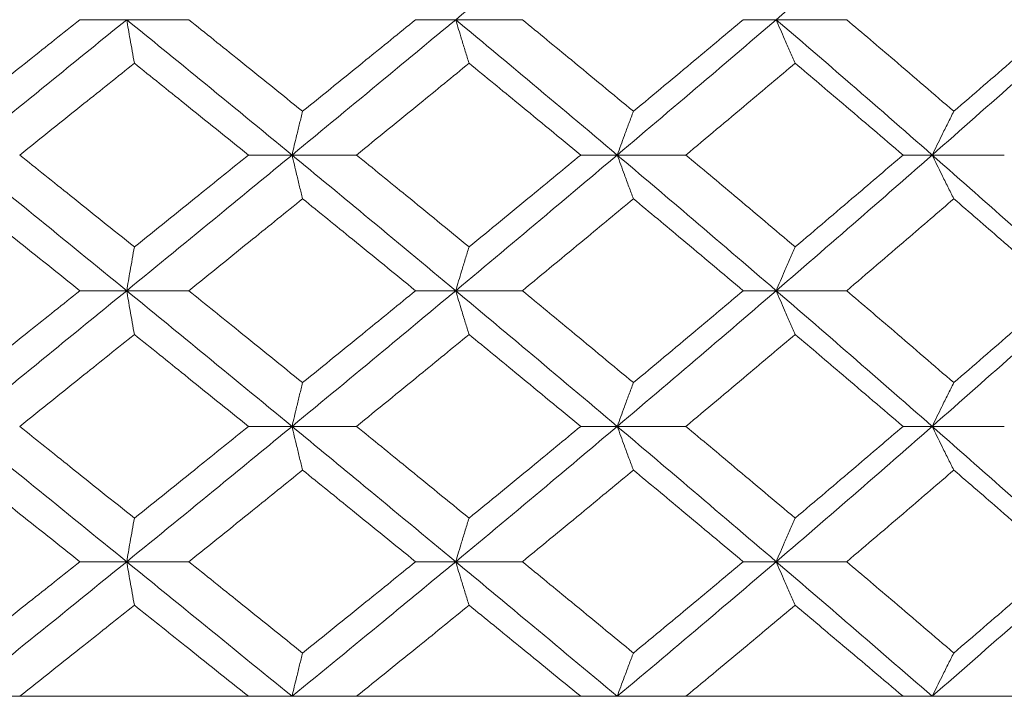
# Model space of a CAD drawing. Header units: inches. Extents: x -4 to 22.9, y -7.2 to 15.7.
# Tile 88 of 127: x 12.812 to 13.256, y 2.512 to 2.817. Entities that reach past the tile are written whole.
import ezdxf

# ---------------------------------------------------------------- set-up
doc = ezdxf.new("R2010")
doc.units = ezdxf.units.IN
doc.header["$MEASUREMENT"] = 0

msp = doc.modelspace()

# ---------------------------------------------------------------- linework, layer by layer
at = {"color": 7, "linetype": 'Continuous', "lineweight": 15}
for p, q in [((12.86062, 2.8167), (12.83951, 2.8167)), ((12.86062, 2.8167), (12.88861, 2.8167)), ((13.0089, 2.8167), (12.99083, 2.8167)), ((13.0089, 2.8167), (13.03895, 2.8167)), ((13.15336, 2.8167), (13.13853, 2.8167)), ((13.15336, 2.8167), (13.18513, 2.8167)), ((12.93514, 2.75574), (12.91552, 2.75574)), ((12.93514, 2.75574), (12.9642, 2.75574)), ((13.08171, 2.75574), (13.06524, 2.75574)), ((13.08171, 2.75574), (13.11266, 2.75574)), ((13.22366, 2.75574), (13.21051, 2.75574)), ((13.22366, 2.75574), (13.25616, 2.75574)), ((12.86062, 2.69462), (12.83951, 2.69462)), ((12.86062, 2.69462), (12.88861, 2.69462)), ((13.0089, 2.69462), (12.99083, 2.69462)), ((13.0089, 2.69462), (13.03895, 2.69462)), ((13.15336, 2.69462), (13.13853, 2.69462)), ((13.15336, 2.69462), (13.18513, 2.69462)), ((12.93514, 2.6335), (12.91552, 2.6335)), ((12.93514, 2.6335), (12.9642, 2.6335)), ((13.08171, 2.6335), (13.06524, 2.6335)), ((13.08171, 2.6335), (13.11266, 2.6335)), ((13.22366, 2.6335), (13.21051, 2.6335)), ((13.22366, 2.6335), (13.25616, 2.6335)), ((12.86062, 2.57254), (12.83951, 2.57254)), ((12.86062, 2.57254), (12.88861, 2.57254)), ((13.0089, 2.57254), (12.99083, 2.57254)), ((13.0089, 2.57254), (13.03895, 2.57254)), ((13.15336, 2.57254), (13.13853, 2.57254)), ((13.15336, 2.57254), (13.18513, 2.57254)), ((11.19234, 2.51192), (14.12834, 2.51192)), ((12.91552, 2.51192), (12.81241, 2.51192)), ((13.06524, 2.51192), (12.9642, 2.51192)), ((13.21051, 2.51192), (13.11266, 2.51192)), ((13.34976, 2.51192), (13.25616, 2.51192))]:
    msp.add_line(p, q, dxfattribs=at)
for points, knots in [([(13.0089, 2.8167), (13.02257, 2.82805), (13.04694, 2.84828), (13.0711, 2.86846), (13.08171, 2.87732)], [0, 0, 0, 0, 0.560759, 1, 1, 1, 1]), ([(13.15336, 2.8167), (13.16658, 2.82805), (13.19017, 2.84828), (13.21344, 2.86846), (13.22366, 2.87732)], [0, 0, 0, 0, 0.560759, 1, 1, 1, 1]), ([(12.78556, 2.75574), (12.7996, 2.76714), (12.82466, 2.78748), (12.84964, 2.80778), (12.86062, 2.8167)], [0, 0, 0, 0, 0.560458, 1, 1, 1, 1]), ([(12.78773, 2.77543), (12.79741, 2.78314), (12.81469, 2.79691), (12.83193, 2.81065), (12.83951, 2.8167)], [0, 0, 0, 0, 0.560339, 1, 1, 1, 1]), ([(12.86409, 2.79707), (12.86377, 2.79887), (12.86312, 2.80248), (12.86196, 2.809), (12.86113, 2.81377), (12.86062, 2.8167)], [0, 0, 0, 0, 0.279168, 0.558336, 1, 1, 1, 1]), ([(12.93514, 2.75574), (12.92127, 2.76714), (12.89652, 2.78748), (12.87158, 2.80778), (12.86062, 2.8167)], [0, 0, 0, 0, 0.560458, 1, 1, 1, 1]), ([(12.9399, 2.77543), (12.93035, 2.78314), (12.9133, 2.79691), (12.89615, 2.81065), (12.88861, 2.8167)], [0, 0, 0, 0, 0.560339, 1, 1, 1, 1]), ([(12.93514, 2.75574), (12.94897, 2.76714), (12.97364, 2.78748), (12.99814, 2.80778), (13.0089, 2.8167)], [0, 0, 0, 0, 0.560458, 1, 1, 1, 1]), ([(12.9399, 2.77543), (12.94943, 2.78314), (12.96645, 2.79691), (12.98339, 2.81065), (12.99083, 2.8167)], [0, 0, 0, 0, 0.560339, 1, 1, 1, 1]), ([(13.01494, 2.79707), (13.01437, 2.79887), (13.01324, 2.80248), (13.01122, 2.809), (13.00978, 2.81377), (13.0089, 2.8167)], [0, 0, 0, 0, 0.279168, 0.558336, 1, 1, 1, 1]), ([(13.08171, 2.75574), (13.06818, 2.76714), (13.04406, 2.78748), (13.01963, 2.80778), (13.0089, 2.8167)], [0, 0, 0, 0, 0.560458, 1, 1, 1, 1]), ([(13.08901, 2.77543), (13.07969, 2.78314), (13.06308, 2.79691), (13.04631, 2.81065), (13.03895, 2.8167)], [0, 0, 0, 0, 0.560339, 1, 1, 1, 1]), ([(13.08171, 2.75574), (13.09517, 2.76714), (13.11919, 2.78748), (13.14293, 2.80778), (13.15336, 2.8167)], [0, 0, 0, 0, 0.560458, 1, 1, 1, 1]), ([(13.08901, 2.77543), (13.09829, 2.78314), (13.11486, 2.79691), (13.1313, 2.81065), (13.13853, 2.8167)], [0, 0, 0, 0, 0.560339, 1, 1, 1, 1]), ([(13.1619, 2.79707), (13.1611, 2.79887), (13.1595, 2.80248), (13.15665, 2.809), (13.15461, 2.81377), (13.15336, 2.8167)], [0, 0, 0, 0, 0.279168, 0.558336, 1, 1, 1, 1]), ([(13.22366, 2.75574), (13.21063, 2.76714), (13.18738, 2.78748), (13.16375, 2.80778), (13.15336, 2.8167)], [0, 0, 0, 0, 0.560458, 1, 1, 1, 1]), ([(13.23342, 2.77543), (13.22445, 2.78314), (13.20844, 2.79691), (13.19225, 2.81065), (13.18513, 2.8167)], [0, 0, 0, 0, 0.560339, 1, 1, 1, 1]), ([(13.22366, 2.75574), (13.23661, 2.76714), (13.25971, 2.78748), (13.28243, 2.80778), (13.29242, 2.8167)], [0, 0, 0, 0, 0.560458, 1, 1, 1, 1]), ([(13.23342, 2.77543), (13.24235, 2.78314), (13.25829, 2.79691), (13.27406, 2.81065), (13.28099, 2.8167)], [0, 0, 0, 0, 0.560339, 1, 1, 1, 1]), ([(12.81241, 2.75574), (12.82207, 2.76346), (12.83932, 2.77725), (12.85653, 2.79101), (12.86409, 2.79707)], [0, 0, 0, 0, 0.560274, 1, 1, 1, 1]), ([(12.91552, 2.75574), (12.90594, 2.76346), (12.88884, 2.77725), (12.87165, 2.79101), (12.86409, 2.79707)], [0, 0, 0, 0, 0.560274, 1, 1, 1, 1]), ([(12.9642, 2.75574), (12.9737, 2.76346), (12.99066, 2.77725), (13.00752, 2.79101), (13.01494, 2.79707)], [0, 0, 0, 0, 0.560274, 1, 1, 1, 1]), ([(13.06524, 2.75574), (13.05588, 2.76346), (13.03918, 2.77725), (13.02234, 2.79101), (13.01494, 2.79707)], [0, 0, 0, 0, 0.560274, 1, 1, 1, 1]), ([(13.11266, 2.75574), (13.12189, 2.76346), (13.13837, 2.77725), (13.15471, 2.79101), (13.1619, 2.79707)], [0, 0, 0, 0, 0.560274, 1, 1, 1, 1]), ([(13.21051, 2.75574), (13.20148, 2.76346), (13.18536, 2.77725), (13.16907, 2.79101), (13.1619, 2.79707)], [0, 0, 0, 0, 0.560274, 1, 1, 1, 1]), ([(12.9399, 2.77543), (12.93945, 2.77362), (12.93856, 2.77001), (12.93697, 2.76347), (12.93583, 2.75868), (12.93514, 2.75574)], [0, 0, 0, 0, 0.27887, 0.557739, 1, 1, 1, 1]), ([(13.08901, 2.77543), (13.08832, 2.77362), (13.08695, 2.77001), (13.08452, 2.76347), (13.08278, 2.75868), (13.08171, 2.75574)], [0, 0, 0, 0, 0.27887, 0.557739, 1, 1, 1, 1]), ([(13.23342, 2.77543), (13.2325, 2.77362), (13.23067, 2.77001), (13.22742, 2.76347), (13.22509, 2.75868), (13.22366, 2.75574)], [0, 0, 0, 0, 0.27887, 0.557739, 1, 1, 1, 1]), ([(12.86062, 2.69462), (12.84664, 2.70604), (12.82168, 2.72642), (12.79659, 2.74678), (12.78556, 2.75574)], [0, 0, 0, 0, 0.560155, 1, 1, 1, 1]), ([(12.86409, 2.71434), (12.85446, 2.72207), (12.83726, 2.73588), (12.82, 2.74967), (12.81241, 2.75574)], [0, 0, 0, 0, 0.560136, 1, 1, 1, 1]), ([(12.86062, 2.69462), (12.87458, 2.70604), (12.89949, 2.72642), (12.92425, 2.74678), (12.93514, 2.75574)], [0, 0, 0, 0, 0.560155, 1, 1, 1, 1]), ([(12.86409, 2.71434), (12.87371, 2.72207), (12.89089, 2.73588), (12.908, 2.74967), (12.91552, 2.75574)], [0, 0, 0, 0, 0.560136, 1, 1, 1, 1]), ([(12.9399, 2.73604), (12.93945, 2.73784), (12.93856, 2.74146), (12.93697, 2.74801), (12.93584, 2.7528), (12.93514, 2.75574)], [0, 0, 0, 0, 0.2787754, 0.5575509, 1, 1, 1, 1]), ([(13.0089, 2.69462), (12.99519, 2.70604), (12.97071, 2.72642), (12.946, 2.74678), (12.93514, 2.75574)], [0, 0, 0, 0, 0.560155, 1, 1, 1, 1]), ([(13.01494, 2.71434), (13.00549, 2.72207), (12.98863, 2.73588), (12.97166, 2.74967), (12.9642, 2.75574)], [0, 0, 0, 0, 0.5601361, 1, 1, 1, 1]), ([(13.0089, 2.69462), (13.02256, 2.70604), (13.04695, 2.72642), (13.07109, 2.74678), (13.08171, 2.75574)], [0, 0, 0, 0, 0.560155, 1, 1, 1, 1]), ([(13.01494, 2.71434), (13.02436, 2.72207), (13.04118, 2.73588), (13.05789, 2.74967), (13.06524, 2.75574)], [0, 0, 0, 0, 0.560136, 1, 1, 1, 1]), ([(13.08901, 2.73604), (13.08832, 2.73784), (13.08696, 2.74146), (13.08452, 2.74801), (13.08278, 2.7528), (13.08171, 2.75574)], [0, 0, 0, 0, 0.2787754, 0.5575509, 1, 1, 1, 1]), ([(13.15336, 2.69462), (13.14007, 2.70604), (13.11634, 2.72642), (13.09229, 2.74678), (13.08171, 2.75574)], [0, 0, 0, 0, 0.560155, 1, 1, 1, 1]), ([(13.1619, 2.71434), (13.15275, 2.72207), (13.13641, 2.73588), (13.11991, 2.74967), (13.11266, 2.75574)], [0, 0, 0, 0, 0.560136, 1, 1, 1, 1]), ([(13.15336, 2.69462), (13.16658, 2.70604), (13.19018, 2.72642), (13.21343, 2.74678), (13.22366, 2.75574)], [0, 0, 0, 0, 0.560155, 1, 1, 1, 1]), ([(13.1619, 2.71434), (13.17102, 2.72207), (13.1873, 2.73588), (13.20342, 2.74967), (13.21051, 2.75574)], [0, 0, 0, 0, 0.560136, 1, 1, 1, 1]), ([(13.23342, 2.73604), (13.2325, 2.73784), (13.23068, 2.74146), (13.22742, 2.74801), (13.22509, 2.7528), (13.22366, 2.75574)], [0, 0, 0, 0, 0.278775, 0.557551, 1, 1, 1, 1]), ([(13.29242, 2.69462), (13.27969, 2.70604), (13.25697, 2.72642), (13.23384, 2.74678), (13.22366, 2.75574)], [0, 0, 0, 0, 0.560155, 1, 1, 1, 1]), ([(12.83951, 2.69462), (12.82986, 2.70235), (12.81262, 2.71616), (12.79533, 2.72996), (12.78773, 2.73604)], [0, 0, 0, 0, 0.560071, 1, 1, 1, 1]), ([(12.88861, 2.69462), (12.89821, 2.70235), (12.91534, 2.71616), (12.9324, 2.72996), (12.9399, 2.73604)], [0, 0, 0, 0, 0.5600706, 1, 1, 1, 1]), ([(12.99083, 2.69462), (12.98135, 2.70235), (12.96442, 2.71616), (12.94739, 2.72996), (12.9399, 2.73604)], [0, 0, 0, 0, 0.560071, 1, 1, 1, 1]), ([(13.03895, 2.69462), (13.04832, 2.70235), (13.06507, 2.71616), (13.08169, 2.72996), (13.08901, 2.73604)], [0, 0, 0, 0, 0.560071, 1, 1, 1, 1]), ([(13.13853, 2.69462), (13.12932, 2.70235), (13.11289, 2.71616), (13.0963, 2.72996), (13.08901, 2.73604)], [0, 0, 0, 0, 0.560071, 1, 1, 1, 1]), ([(13.18513, 2.69462), (13.19419, 2.70235), (13.21037, 2.71616), (13.22638, 2.72996), (13.23342, 2.73604)], [0, 0, 0, 0, 0.560071, 1, 1, 1, 1]), ([(13.28099, 2.69462), (13.27216, 2.70235), (13.25639, 2.71616), (13.24044, 2.72996), (13.23342, 2.73604)], [0, 0, 0, 0, 0.560071, 1, 1, 1, 1]), ([(12.86409, 2.71434), (12.86377, 2.71253), (12.86312, 2.70892), (12.86196, 2.70236), (12.86113, 2.69756), (12.86062, 2.69462)], [0, 0, 0, 0, 0.278676, 0.557352, 1, 1, 1, 1]), ([(13.01494, 2.71434), (13.01437, 2.71253), (13.01324, 2.70892), (13.01123, 2.70236), (13.00978, 2.69756), (13.0089, 2.69462)], [0, 0, 0, 0, 0.278676, 0.557352, 1, 1, 1, 1]), ([(13.1619, 2.71434), (13.1611, 2.71253), (13.1595, 2.70892), (13.15665, 2.70236), (13.15461, 2.69756), (13.15336, 2.69462)], [0, 0, 0, 0, 0.278676, 0.557352, 1, 1, 1, 1]), ([(12.78556, 2.6335), (12.7996, 2.6449), (12.82468, 2.66527), (12.84964, 2.68565), (12.86062, 2.69462)], [0, 0, 0, 0, 0.5598527, 1, 1, 1, 1]), ([(12.78773, 2.6532), (12.79741, 2.66093), (12.81469, 2.67473), (12.83193, 2.68854), (12.83951, 2.69462)], [0, 0, 0, 0, 0.559933, 1, 1, 1, 1]), ([(12.86409, 2.6749), (12.86377, 2.6767), (12.86312, 2.68032), (12.86196, 2.68688), (12.86113, 2.69167), (12.86062, 2.69462)], [0, 0, 0, 0, 0.278676, 0.557352, 1, 1, 1, 1]), ([(12.93514, 2.6335), (12.92127, 2.6449), (12.89651, 2.66527), (12.87159, 2.68565), (12.86062, 2.69462)], [0, 0, 0, 0, 0.559853, 1, 1, 1, 1]), ([(12.9399, 2.6532), (12.93035, 2.66093), (12.91329, 2.67473), (12.89615, 2.68854), (12.88861, 2.69462)], [0, 0, 0, 0, 0.559933, 1, 1, 1, 1]), ([(12.93514, 2.6335), (12.94896, 2.6449), (12.97366, 2.66527), (12.99813, 2.68565), (13.0089, 2.69462)], [0, 0, 0, 0, 0.559853, 1, 1, 1, 1]), ([(12.9399, 2.6532), (12.94943, 2.66093), (12.96646, 2.67473), (12.98338, 2.68854), (12.99083, 2.69462)], [0, 0, 0, 0, 0.559933, 1, 1, 1, 1]), ([(13.01494, 2.6749), (13.01437, 2.6767), (13.01324, 2.68032), (13.01123, 2.68688), (13.00978, 2.69167), (13.0089, 2.69462)], [0, 0, 0, 0, 0.278676, 0.5573521, 1, 1, 1, 1]), ([(13.08171, 2.6335), (13.06819, 2.6449), (13.04404, 2.66527), (13.01964, 2.68565), (13.0089, 2.69462)], [0, 0, 0, 0, 0.559853, 1, 1, 1, 1]), ([(13.08901, 2.6532), (13.0797, 2.66093), (13.06307, 2.67473), (13.04632, 2.68854), (13.03895, 2.69462)], [0, 0, 0, 0, 0.559933, 1, 1, 1, 1]), ([(13.08171, 2.6335), (13.09517, 2.6449), (13.11921, 2.66527), (13.14292, 2.68565), (13.15336, 2.69462)], [0, 0, 0, 0, 0.559853, 1, 1, 1, 1]), ([(13.08901, 2.6532), (13.09829, 2.66093), (13.11487, 2.67473), (13.1313, 2.68854), (13.13853, 2.69462)], [0, 0, 0, 0, 0.559933, 1, 1, 1, 1]), ([(13.1619, 2.6749), (13.1611, 2.6767), (13.1595, 2.68032), (13.15665, 2.68688), (13.15461, 2.69167), (13.15336, 2.69462)], [0, 0, 0, 0, 0.278676, 0.557352, 1, 1, 1, 1]), ([(13.22366, 2.6335), (13.21063, 2.6449), (13.18737, 2.66527), (13.16375, 2.68565), (13.15336, 2.69462)], [0, 0, 0, 0, 0.559853, 1, 1, 1, 1]), ([(13.23342, 2.6532), (13.22445, 2.66093), (13.20844, 2.67473), (13.19225, 2.68854), (13.18513, 2.69462)], [0, 0, 0, 0, 0.559933, 1, 1, 1, 1]), ([(13.22366, 2.6335), (13.2366, 2.6449), (13.25972, 2.66527), (13.28242, 2.68565), (13.29242, 2.69462)], [0, 0, 0, 0, 0.559853, 1, 1, 1, 1]), ([(13.23342, 2.6532), (13.24235, 2.66093), (13.2583, 2.67473), (13.27405, 2.68854), (13.28099, 2.69462)], [0, 0, 0, 0, 0.559933, 1, 1, 1, 1]), ([(12.81241, 2.6335), (12.82207, 2.64122), (12.83933, 2.65502), (12.85652, 2.66882), (12.86409, 2.6749)], [0, 0, 0, 0, 0.559868, 1, 1, 1, 1]), ([(12.91552, 2.6335), (12.90594, 2.64122), (12.88883, 2.65502), (12.87165, 2.66882), (12.86409, 2.6749)], [0, 0, 0, 0, 0.559868, 1, 1, 1, 1]), ([(12.9642, 2.6335), (12.9737, 2.64122), (12.99066, 2.65502), (13.00752, 2.66882), (13.01494, 2.6749)], [0, 0, 0, 0, 0.5598675, 1, 1, 1, 1]), ([(13.06524, 2.6335), (13.05588, 2.64122), (13.03917, 2.65502), (13.02234, 2.66882), (13.01494, 2.6749)], [0, 0, 0, 0, 0.559868, 1, 1, 1, 1]), ([(13.11266, 2.6335), (13.12189, 2.64122), (13.13838, 2.65502), (13.15471, 2.66882), (13.1619, 2.6749)], [0, 0, 0, 0, 0.5598675, 1, 1, 1, 1]), ([(13.21051, 2.6335), (13.20148, 2.64122), (13.18536, 2.65502), (13.16907, 2.66882), (13.1619, 2.6749)], [0, 0, 0, 0, 0.559868, 1, 1, 1, 1]), ([(12.9399, 2.6532), (12.93945, 2.65139), (12.93856, 2.64778), (12.93697, 2.64123), (12.93584, 2.63644), (12.93514, 2.6335)], [0, 0, 0, 0, 0.2787754, 0.5575509, 1, 1, 1, 1]), ([(13.08901, 2.6532), (13.08832, 2.65139), (13.08696, 2.64778), (13.08452, 2.64123), (13.08278, 2.63644), (13.08171, 2.6335)], [0, 0, 0, 0, 0.278775, 0.557551, 1, 1, 1, 1]), ([(13.23342, 2.6532), (13.2325, 2.65139), (13.23068, 2.64778), (13.22742, 2.64123), (13.22509, 2.63644), (13.22366, 2.6335)], [0, 0, 0, 0, 0.278775, 0.557551, 1, 1, 1, 1]), ([(12.86062, 2.57254), (12.84664, 2.5839), (12.82166, 2.6042), (12.7966, 2.62454), (12.78556, 2.6335)], [0, 0, 0, 0, 0.55955, 1, 1, 1, 1]), ([(12.86409, 2.59217), (12.85446, 2.59988), (12.83725, 2.61364), (12.82, 2.62743), (12.81241, 2.6335)], [0, 0, 0, 0, 0.55973, 1, 1, 1, 1]), ([(12.86062, 2.57254), (12.87457, 2.5839), (12.8995, 2.6042), (12.92424, 2.62454), (12.93514, 2.6335)], [0, 0, 0, 0, 0.55955, 1, 1, 1, 1]), ([(12.86409, 2.59217), (12.87371, 2.59988), (12.89089, 2.61364), (12.90799, 2.62743), (12.91552, 2.6335)], [0, 0, 0, 0, 0.55973, 1, 1, 1, 1]), ([(12.9399, 2.61381), (12.93945, 2.61561), (12.93856, 2.61923), (12.93697, 2.62577), (12.93583, 2.63056), (12.93514, 2.6335)], [0, 0, 0, 0, 0.27887, 0.557739, 1, 1, 1, 1]), ([(13.0089, 2.57254), (12.99519, 2.5839), (12.97069, 2.6042), (12.94601, 2.62454), (12.93514, 2.6335)], [0, 0, 0, 0, 0.55955, 1, 1, 1, 1]), ([(13.01494, 2.59217), (13.0055, 2.59988), (12.98863, 2.61364), (12.97166, 2.62743), (12.9642, 2.6335)], [0, 0, 0, 0, 0.55973, 1, 1, 1, 1]), ([(13.0089, 2.57254), (13.02256, 2.5839), (13.04697, 2.6042), (13.07109, 2.62454), (13.08171, 2.6335)], [0, 0, 0, 0, 0.5595503, 1, 1, 1, 1]), ([(13.01494, 2.59217), (13.02436, 2.59988), (13.04119, 2.61364), (13.05788, 2.62743), (13.06524, 2.6335)], [0, 0, 0, 0, 0.55973, 1, 1, 1, 1]), ([(13.08901, 2.61381), (13.08832, 2.61561), (13.08695, 2.61923), (13.08452, 2.62577), (13.08278, 2.63056), (13.08171, 2.6335)], [0, 0, 0, 0, 0.27887, 0.557739, 1, 1, 1, 1]), ([(13.15336, 2.57254), (13.14007, 2.5839), (13.11632, 2.6042), (13.09229, 2.62454), (13.08171, 2.6335)], [0, 0, 0, 0, 0.55955, 1, 1, 1, 1]), ([(13.1619, 2.59217), (13.15275, 2.59988), (13.1364, 2.61364), (13.11991, 2.62743), (13.11266, 2.6335)], [0, 0, 0, 0, 0.55973, 1, 1, 1, 1]), ([(13.15336, 2.57254), (13.16658, 2.5839), (13.1902, 2.6042), (13.21343, 2.62454), (13.22366, 2.6335)], [0, 0, 0, 0, 0.55955, 1, 1, 1, 1]), ([(13.1619, 2.59217), (13.17102, 2.59988), (13.18731, 2.61364), (13.20342, 2.62743), (13.21051, 2.6335)], [0, 0, 0, 0, 0.55973, 1, 1, 1, 1]), ([(13.23342, 2.61381), (13.2325, 2.61561), (13.23067, 2.61923), (13.22742, 2.62577), (13.22509, 2.63056), (13.22366, 2.6335)], [0, 0, 0, 0, 0.27887, 0.557739, 1, 1, 1, 1]), ([(13.29242, 2.57254), (13.27969, 2.5839), (13.25696, 2.6042), (13.23384, 2.62454), (13.22366, 2.6335)], [0, 0, 0, 0, 0.55955, 1, 1, 1, 1]), ([(12.83951, 2.57254), (12.82986, 2.58023), (12.81261, 2.59398), (12.79534, 2.60775), (12.78773, 2.61381)], [0, 0, 0, 0, 0.559665, 1, 1, 1, 1]), ([(12.88861, 2.57254), (12.89821, 2.58023), (12.91535, 2.59398), (12.93239, 2.60775), (12.9399, 2.61381)], [0, 0, 0, 0, 0.559665, 1, 1, 1, 1]), ([(12.99083, 2.57254), (12.98135, 2.58023), (12.96441, 2.59398), (12.94739, 2.60775), (12.9399, 2.61381)], [0, 0, 0, 0, 0.559665, 1, 1, 1, 1]), ([(13.03895, 2.57254), (13.04832, 2.58023), (13.06508, 2.59398), (13.08169, 2.60775), (13.08901, 2.61381)], [0, 0, 0, 0, 0.559665, 1, 1, 1, 1]), ([(13.13853, 2.57254), (13.12933, 2.58023), (13.11288, 2.59398), (13.09631, 2.60775), (13.08901, 2.61381)], [0, 0, 0, 0, 0.559665, 1, 1, 1, 1]), ([(13.18513, 2.57254), (13.19419, 2.58023), (13.21037, 2.59398), (13.22637, 2.60775), (13.23342, 2.61381)], [0, 0, 0, 0, 0.559665, 1, 1, 1, 1]), ([(13.28099, 2.57254), (13.27216, 2.58023), (13.25639, 2.59398), (13.24044, 2.60775), (13.23342, 2.61381)], [0, 0, 0, 0, 0.559665, 1, 1, 1, 1]), ([(12.86409, 2.59217), (12.86377, 2.59037), (12.86312, 2.58676), (12.86196, 2.58023), (12.86113, 2.57546), (12.86062, 2.57254)], [0, 0, 0, 0, 0.279168, 0.558336, 1, 1, 1, 1]), ([(13.01494, 2.59217), (13.01437, 2.59037), (13.01324, 2.58676), (13.01122, 2.58023), (13.00978, 2.57546), (13.0089, 2.57254)], [0, 0, 0, 0, 0.2791678, 0.5583356, 1, 1, 1, 1]), ([(13.1619, 2.59217), (13.1611, 2.59037), (13.1595, 2.58676), (13.15665, 2.58023), (13.15461, 2.57546), (13.15336, 2.57254)], [0, 0, 0, 0, 0.279168, 0.558336, 1, 1, 1, 1]), ([(12.78556, 2.51192), (12.7996, 2.5232), (12.8247, 2.54338), (12.84963, 2.56362), (12.86062, 2.57254)], [0, 0, 0, 0, 0.559248, 1, 1, 1, 1]), ([(12.78773, 2.53142), (12.79741, 2.53909), (12.8147, 2.55278), (12.83193, 2.5665), (12.83951, 2.57254)], [0, 0, 0, 0, 0.5595273, 1, 1, 1, 1]), ([(12.86409, 2.55294), (12.86377, 2.55474), (12.86312, 2.55834), (12.86196, 2.56486), (12.86113, 2.56962), (12.86062, 2.57254)], [0, 0, 0, 0, 0.279356, 0.558712, 1, 1, 1, 1]), ([(12.93514, 2.51192), (12.92128, 2.5232), (12.89649, 2.54338), (12.8716, 2.56362), (12.86062, 2.57254)], [0, 0, 0, 0, 0.559248, 1, 1, 1, 1]), ([(12.9399, 2.53142), (12.93035, 2.53909), (12.91328, 2.55278), (12.89616, 2.5665), (12.88861, 2.57254)], [0, 0, 0, 0, 0.559527, 1, 1, 1, 1]), ([(12.93514, 2.51192), (12.94896, 2.5232), (12.97367, 2.54338), (12.99812, 2.56362), (13.0089, 2.57254)], [0, 0, 0, 0, 0.559248, 1, 1, 1, 1]), ([(12.9399, 2.53142), (12.94943, 2.53909), (12.96646, 2.55278), (12.98338, 2.5665), (12.99083, 2.57254)], [0, 0, 0, 0, 0.559527, 1, 1, 1, 1]), ([(13.01494, 2.55294), (13.01437, 2.55474), (13.01324, 2.55834), (13.01122, 2.56486), (13.00978, 2.56962), (13.0089, 2.57254)], [0, 0, 0, 0, 0.279356, 0.558712, 1, 1, 1, 1]), ([(13.08171, 2.51192), (13.06819, 2.5232), (13.04403, 2.54338), (13.01965, 2.56362), (13.0089, 2.57254)], [0, 0, 0, 0, 0.559248, 1, 1, 1, 1]), ([(13.08901, 2.53142), (13.0797, 2.53909), (13.06306, 2.55278), (13.04632, 2.5665), (13.03895, 2.57254)], [0, 0, 0, 0, 0.559527, 1, 1, 1, 1]), ([(13.08171, 2.51192), (13.09516, 2.5232), (13.11922, 2.54338), (13.14291, 2.56362), (13.15336, 2.57254)], [0, 0, 0, 0, 0.559248, 1, 1, 1, 1]), ([(13.08901, 2.53142), (13.09829, 2.53909), (13.11487, 2.55278), (13.1313, 2.5665), (13.13853, 2.57254)], [0, 0, 0, 0, 0.559527, 1, 1, 1, 1]), ([(13.1619, 2.55294), (13.1611, 2.55474), (13.15949, 2.55834), (13.15664, 2.56486), (13.15461, 2.56962), (13.15336, 2.57254)], [0, 0, 0, 0, 0.279356, 0.558712, 1, 1, 1, 1]), ([(13.22366, 2.51192), (13.21064, 2.5232), (13.18736, 2.54338), (13.16376, 2.56362), (13.15336, 2.57254)], [0, 0, 0, 0, 0.559248, 1, 1, 1, 1]), ([(13.23342, 2.53142), (13.22445, 2.53909), (13.20843, 2.55278), (13.19225, 2.5665), (13.18513, 2.57254)], [0, 0, 0, 0, 0.559527, 1, 1, 1, 1]), ([(13.22366, 2.51192), (13.2366, 2.5232), (13.25974, 2.54338), (13.28242, 2.56362), (13.29242, 2.57254)], [0, 0, 0, 0, 0.5592483, 1, 1, 1, 1]), ([(13.23342, 2.53142), (13.24235, 2.53909), (13.2583, 2.55278), (13.27405, 2.5665), (13.28099, 2.57254)], [0, 0, 0, 0, 0.559527, 1, 1, 1, 1]), ([(12.81241, 2.51192), (12.82207, 2.51956), (12.83933, 2.53322), (12.85652, 2.54691), (12.86409, 2.55294)], [0, 0, 0, 0, 0.559462, 1, 1, 1, 1]), ([(12.91552, 2.51192), (12.90594, 2.51956), (12.88882, 2.53322), (12.87166, 2.54691), (12.86409, 2.55294)], [0, 0, 0, 0, 0.559462, 1, 1, 1, 1]), ([(12.9642, 2.51192), (12.97369, 2.51956), (12.99067, 2.53322), (13.00752, 2.54691), (13.01494, 2.55294)], [0, 0, 0, 0, 0.559462, 1, 1, 1, 1]), ([(13.06524, 2.51192), (13.05588, 2.51956), (13.03916, 2.53322), (13.02235, 2.54691), (13.01494, 2.55294)], [0, 0, 0, 0, 0.559462, 1, 1, 1, 1]), ([(13.11266, 2.51192), (13.12189, 2.51956), (13.13838, 2.53322), (13.15471, 2.54691), (13.1619, 2.55294)], [0, 0, 0, 0, 0.559462, 1, 1, 1, 1]), ([(13.21051, 2.51192), (13.20149, 2.51956), (13.18535, 2.53322), (13.16907, 2.54691), (13.1619, 2.55294)], [0, 0, 0, 0, 0.559462, 1, 1, 1, 1]), ([(12.9399, 2.53142), (12.93945, 2.52963), (12.93856, 2.52603), (12.93697, 2.51955), (12.93583, 2.51481), (12.93514, 2.51192)], [0, 0, 0, 0, 0.2798524, 0.5597049, 1, 1, 1, 1]), ([(13.08901, 2.53142), (13.08832, 2.52963), (13.08695, 2.52603), (13.08451, 2.51955), (13.08277, 2.51481), (13.08171, 2.51192)], [0, 0, 0, 0, 0.2798524, 0.5597049, 1, 1, 1, 1]), ([(13.23342, 2.53142), (13.2325, 2.52963), (13.23067, 2.52603), (13.22741, 2.51955), (13.22508, 2.51481), (13.22366, 2.51192)], [0, 0, 0, 0, 0.279852, 0.559705, 1, 1, 1, 1])]:
    msp.add_open_spline(points, degree=3, knots=knots, dxfattribs=at)

doc.saveas('drawing.dxf')
